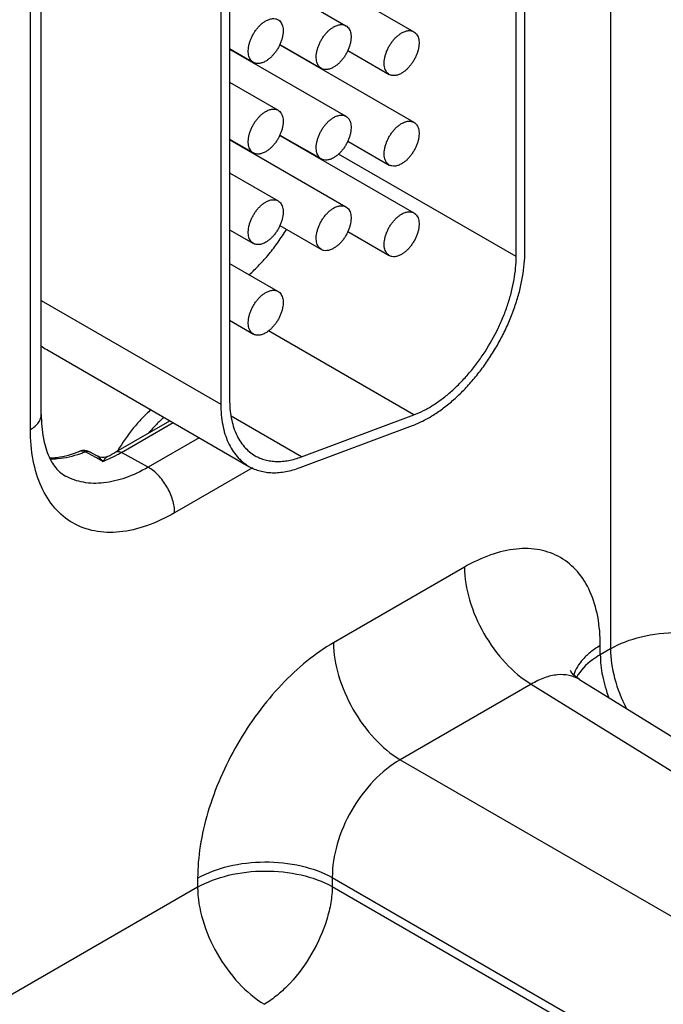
# Model space of a CAD drawing. Header units: inches. Extents: x 0 to 34, y 0 to 22.
# Tile 136 of 139: x 30.563 to 31.085, y 17.938 to 18.737. Entities that reach past the tile are written whole.
import ezdxf

# ---------------------------------------------------------------- set-up
doc = ezdxf.new("R2010")
doc.units = ezdxf.units.IN
doc.header["$LTSCALE"] = 1.87
doc.header["$MEASUREMENT"] = 0
doc.layers.get('0').update_dxf_attribs({"linetype": 'CONTINUOUS'})

msp = doc.modelspace()

# ---------------------------------------------------------------- linework, layer by layer
at = {"color": 7, "linetype": 'CONTINUOUS'}
for p, q in [((31.04232, 19.36479), (31.04232, 18.22621)), ((30.97282, 18.54851), (30.97282, 18.92898)), ((30.96575, 18.54442), (30.96575, 18.9249)), ((30.58027, 18.41638), (30.58027, 18.85482)), ((30.57149, 18.40413), (30.57149, 18.84257)), ((30.73424, 18.78568), (30.82761, 18.73177)), ((30.77385, 18.78976), (30.88276, 18.72687)), ((30.72604, 18.76792), (30.72604, 18.42459)), ((30.73311, 18.772), (30.73311, 18.42867)), ((30.73311, 18.71319), (30.75245, 18.70202)), ((30.73311, 18.71285), (30.82761, 18.65829)), ((30.77385, 18.71628), (30.88276, 18.65339)), ((30.77397, 18.71655), (30.80761, 18.69713)), ((30.82912, 18.71166), (30.86276, 18.69223)), ((30.8017, 18.7002), (30.8017, 18.70054)), ((30.73311, 18.6859), (30.77245, 18.66318)), ((30.73311, 18.63971), (30.75245, 18.62854)), ((30.73311, 18.63937), (30.82761, 18.5848)), ((30.77385, 18.64279), (30.88276, 18.57991)), ((30.77397, 18.64307), (30.80761, 18.62365)), ((30.82912, 18.63818), (30.86276, 18.61875)), ((30.96575, 18.54442), (30.82158, 18.62766)), ((30.73311, 18.61242), (30.77245, 18.5897)), ((30.77397, 18.56959), (30.80761, 18.55016)), ((30.73311, 18.56623), (30.75245, 18.55506)), ((30.82912, 18.56469), (30.86276, 18.54527)), ((30.73311, 18.53894), (30.77245, 18.51622)), ((30.58027, 18.50875), (30.72604, 18.42459)), ((30.73311, 18.49275), (30.75245, 18.48158)), ((30.88276, 18.4161), (30.76469, 18.48427)), ((30.58477, 18.46896), (30.74882, 18.37424)), ((30.79154, 18.382), (30.73435, 18.41502)), ((30.79154, 18.382), (30.88276, 18.4161)), ((30.6409, 18.38596), (30.6847, 18.41126)), ((30.64529, 18.38558), (30.68723, 18.4098)), ((30.79031, 18.37325), (30.88153, 18.40735)), ((30.70851, 18.39751), (30.66695, 18.37351)), ((30.6185, 18.38463), (30.61589, 18.38605)), ((30.62516, 18.38103), (30.6185, 18.38463)), ((30.62594, 18.38247), (30.61928, 18.38607)), ((30.66695, 18.37351), (30.64529, 18.38558)), ((30.63027, 18.37827), (30.62516, 18.38103)), ((30.7517, 18.37303), (30.68853, 18.33656)), ((30.92376, 18.29248), (30.81748, 18.23111)), ((31.03405, 18.22144), (31.03405, 18.22881)), ((31.04232, 18.22621), (31.03405, 18.22144)), ((31.01723, 18.20122), (32.0277, 17.57633)), ((30.97795, 18.19751), (30.87167, 18.13614)), ((30.97795, 18.19751), (31.98773, 17.57305)), ((30.87167, 18.13614), (31.91732, 17.5324)), ((30.70718, 18.04008), (30.70718, 18.03271)), ((30.81652, 18.04063), (31.86217, 17.43688)), ((30.81652, 18.04063), (30.81652, 18.03325)), ((30.70718, 18.03271), (30.37644, 17.84175)), ((30.81652, 18.03325), (31.86217, 17.42951))]:
    msp.add_line(p, q, dxfattribs=at)
for points in [[(30.63411, 18.38232), (30.63395, 18.38224), (30.63254, 18.38172), (30.63097, 18.38144), (30.6293, 18.38144), (30.62764, 18.38176), (30.62609, 18.38239), (30.62594, 18.38247)], [(31.01723, 18.20122), (31.01491, 18.20284), (31.01262, 18.20488), (31.01103, 18.2067), (31.01011, 18.20804), (31.00985, 18.2085)]]:
    msp.add_lwpolyline(points, dxfattribs=at)
for centre, radius, start, end in [((30.6033, 18.50102), 0.03704, 231.03406, 239.96835), ((30.615, 18.37808), 0.00907, 93.8073, 111.37098), ((30.58063, 18.47586), 0.09648, 289.13019, 291.43515), ((30.58113, 18.48925), 0.11934, 296.35637, 300.05549), ((30.58792, 18.48407), 0.11397, 294.44164, 298.36294), ((30.58274, 18.49389), 0.12508, 298.31398, 300.00865), ((30.59229, 18.47441), 0.10337, 291.55396, 294.45239)]:
    msp.add_arc(centre, radius, start, end, dxfattribs=at)
for points, knots in [([(30.75245, 18.70202), (30.75196, 18.70231), (30.75102, 18.70302), (30.7499, 18.70445), (30.74906, 18.70619), (30.74852, 18.7082), (30.74827, 18.71045), (30.74834, 18.71288), (30.7487, 18.71545), (30.74936, 18.7181), (30.75029, 18.72077), (30.75149, 18.72342), (30.75292, 18.72598), (30.75455, 18.7284), (30.75635, 18.73062), (30.75829, 18.7326), (30.76031, 18.7343), (30.76174, 18.73526), (30.76245, 18.73567)], [0, 0, 0, 0, 0.042814, 0.087398, 0.135176, 0.187088, 0.243532, 0.304489, 0.369588, 0.438193, 0.509492, 0.582529, 0.656278, 0.729655, 0.801627, 0.871265, 0.937686, 1, 1, 1, 1]), ([(30.76245, 18.73567), (30.76333, 18.73618), (30.76508, 18.73701), (30.76776, 18.73766), (30.7699, 18.7376), (30.77143, 18.73718), (30.77213, 18.73685), (30.77245, 18.73666)], [0, 0, 0, 0, 0.289326, 0.548705, 0.78167, 0.891839, 1, 1, 1, 1]), ([(30.77245, 18.73666), (30.77295, 18.73638), (30.77388, 18.73566), (30.77501, 18.73424), (30.77585, 18.7325), (30.77639, 18.73049), (30.77663, 18.72824), (30.77657, 18.72581), (30.77621, 18.72324), (30.77555, 18.72059), (30.77461, 18.71792), (30.77342, 18.71527), (30.77199, 18.71271), (30.77036, 18.71029), (30.76855, 18.70807), (30.76662, 18.70608), (30.7646, 18.70438), (30.76317, 18.70343), (30.76245, 18.70302)], [0, 0, 0, 0, 0.042814, 0.087398, 0.135176, 0.187088, 0.243532, 0.304489, 0.369588, 0.438193, 0.509492, 0.582529, 0.656278, 0.729655, 0.801627, 0.871265, 0.937686, 1, 1, 1, 1]), ([(30.80761, 18.69713), (30.80711, 18.69741), (30.80618, 18.69813), (30.80506, 18.69955), (30.80421, 18.70129), (30.80367, 18.7033), (30.80343, 18.70555), (30.80349, 18.70798), (30.80385, 18.71055), (30.80451, 18.7132), (30.80545, 18.71588), (30.80664, 18.71852), (30.80807, 18.72108), (30.80971, 18.7235), (30.81151, 18.72572), (30.81344, 18.72771), (30.81546, 18.72941), (30.81689, 18.73036), (30.81761, 18.73078)], [0, 0, 0, 0, 0.042814, 0.087398, 0.135176, 0.187088, 0.243532, 0.304489, 0.369588, 0.438193, 0.509492, 0.582529, 0.656278, 0.729655, 0.801627, 0.871265, 0.937686, 1, 1, 1, 1]), ([(30.81761, 18.73078), (30.81848, 18.73128), (30.82023, 18.73211), (30.82291, 18.73276), (30.82506, 18.73271), (30.82658, 18.73228), (30.82728, 18.73196), (30.82761, 18.73177)], [0, 0, 0, 0, 0.289326, 0.548705, 0.78167, 0.891839, 1, 1, 1, 1]), ([(30.82761, 18.73177), (30.8281, 18.73148), (30.82904, 18.73077), (30.83016, 18.72935), (30.831, 18.72761), (30.83154, 18.72559), (30.83179, 18.72335), (30.83172, 18.72091), (30.83136, 18.71835), (30.8307, 18.7157), (30.82977, 18.71302), (30.82857, 18.71037), (30.82714, 18.70782), (30.82551, 18.7054), (30.82371, 18.70317), (30.82177, 18.70119), (30.81975, 18.69949), (30.81833, 18.69853), (30.81761, 18.69812)], [0, 0, 0, 0, 0.042814, 0.087398, 0.135176, 0.187088, 0.243532, 0.304489, 0.369588, 0.438193, 0.509492, 0.582529, 0.656278, 0.729655, 0.801627, 0.871265, 0.937686, 1, 1, 1, 1]), ([(30.87276, 18.72588), (30.87364, 18.72639), (30.87539, 18.72722), (30.87807, 18.72787), (30.88021, 18.72781), (30.88174, 18.72739), (30.88243, 18.72706), (30.88276, 18.72687)], [0, 0, 0, 0, 0.289326, 0.548705, 0.78167, 0.891839, 1, 1, 1, 1]), ([(30.88276, 18.72687), (30.88326, 18.72659), (30.88419, 18.72587), (30.88531, 18.72445), (30.88616, 18.72271), (30.8867, 18.7207), (30.88694, 18.71845), (30.88688, 18.71602), (30.88652, 18.71345), (30.88586, 18.7108), (30.88492, 18.70812), (30.88373, 18.70548), (30.8823, 18.70292), (30.88066, 18.7005), (30.87886, 18.69828), (30.87693, 18.69629), (30.87491, 18.69459), (30.87348, 18.69364), (30.87276, 18.69322)], [0, 0, 0, 0, 0.042814, 0.087398, 0.135176, 0.187088, 0.243532, 0.304489, 0.369588, 0.438193, 0.509492, 0.582529, 0.656278, 0.729655, 0.801627, 0.871265, 0.937686, 1, 1, 1, 1]), ([(30.86276, 18.69223), (30.86227, 18.69252), (30.86133, 18.69323), (30.86021, 18.69466), (30.85937, 18.69639), (30.85883, 18.69841), (30.85858, 18.70066), (30.85864, 18.70309), (30.85901, 18.70566), (30.85967, 18.70831), (30.8606, 18.71098), (30.8618, 18.71363), (30.86323, 18.71619), (30.86486, 18.7186), (30.86666, 18.72083), (30.86859, 18.72281), (30.87062, 18.72451), (30.87204, 18.72547), (30.87276, 18.72588)], [0, 0, 0, 0, 0.042814, 0.087398, 0.135176, 0.187088, 0.243532, 0.304489, 0.369588, 0.438193, 0.509492, 0.582529, 0.656278, 0.729655, 0.801627, 0.871265, 0.937686, 1, 1, 1, 1]), ([(30.76245, 18.70302), (30.76158, 18.70251), (30.75983, 18.70168), (30.75715, 18.70103), (30.75501, 18.70109), (30.75348, 18.70151), (30.75278, 18.70184), (30.75245, 18.70202)], [0, 0, 0, 0, 0.289326, 0.548705, 0.78167, 0.891839, 1, 1, 1, 1]), ([(30.81761, 18.69812), (30.81673, 18.69761), (30.81498, 18.69678), (30.8123, 18.69613), (30.81016, 18.69619), (30.80863, 18.69661), (30.80794, 18.69694), (30.80761, 18.69713)], [0, 0, 0, 0, 0.289326, 0.548705, 0.78167, 0.891839, 1, 1, 1, 1]), ([(30.87276, 18.69322), (30.87188, 18.69272), (30.87014, 18.69189), (30.86746, 18.69124), (30.86531, 18.69129), (30.86379, 18.69172), (30.86309, 18.69204), (30.86276, 18.69223)], [0, 0, 0, 0, 0.289326, 0.548705, 0.78167, 0.891839, 1, 1, 1, 1]), ([(30.76245, 18.66219), (30.76333, 18.6627), (30.76508, 18.66353), (30.76776, 18.66418), (30.7699, 18.66412), (30.77143, 18.6637), (30.77213, 18.66337), (30.77245, 18.66318)], [0, 0, 0, 0, 0.289326, 0.548705, 0.78167, 0.891839, 1, 1, 1, 1]), ([(30.77245, 18.66318), (30.77295, 18.6629), (30.77388, 18.66218), (30.77501, 18.66076), (30.77585, 18.65902), (30.77639, 18.65701), (30.77663, 18.65476), (30.77657, 18.65233), (30.77621, 18.64976), (30.77555, 18.64711), (30.77461, 18.64443), (30.77342, 18.64179), (30.77199, 18.63923), (30.77036, 18.63681), (30.76855, 18.63459), (30.76662, 18.6326), (30.7646, 18.6309), (30.76317, 18.62995), (30.76245, 18.62953)], [0, 0, 0, 0, 0.042814, 0.087398, 0.135176, 0.187088, 0.243532, 0.304489, 0.369588, 0.438193, 0.509492, 0.582529, 0.656278, 0.729655, 0.801627, 0.871265, 0.937686, 1, 1, 1, 1]), ([(30.75245, 18.62854), (30.75196, 18.62883), (30.75102, 18.62954), (30.7499, 18.63097), (30.74906, 18.6327), (30.74852, 18.63472), (30.74827, 18.63696), (30.74834, 18.6394), (30.7487, 18.64196), (30.74936, 18.64461), (30.75029, 18.64729), (30.75149, 18.64994), (30.75292, 18.6525), (30.75455, 18.65491), (30.75635, 18.65714), (30.75829, 18.65912), (30.76031, 18.66082), (30.76174, 18.66178), (30.76245, 18.66219)], [0, 0, 0, 0, 0.042814, 0.087398, 0.135176, 0.187088, 0.243532, 0.304489, 0.369588, 0.438193, 0.509492, 0.582529, 0.656278, 0.729655, 0.801627, 0.871265, 0.937686, 1, 1, 1, 1]), ([(30.80761, 18.62365), (30.80711, 18.62393), (30.80618, 18.62465), (30.80506, 18.62607), (30.80421, 18.62781), (30.80367, 18.62982), (30.80343, 18.63207), (30.80349, 18.6345), (30.80385, 18.63707), (30.80451, 18.63972), (30.80545, 18.6424), (30.80664, 18.64504), (30.80807, 18.6476), (30.80971, 18.65002), (30.81151, 18.65224), (30.81344, 18.65423), (30.81546, 18.65593), (30.81689, 18.65688), (30.81761, 18.6573)], [0, 0, 0, 0, 0.042814, 0.087398, 0.135176, 0.187088, 0.243532, 0.304489, 0.369588, 0.438193, 0.509492, 0.582529, 0.656278, 0.729655, 0.801627, 0.871265, 0.937686, 1, 1, 1, 1]), ([(30.81761, 18.6573), (30.81848, 18.6578), (30.82023, 18.65863), (30.82291, 18.65928), (30.82506, 18.65923), (30.82658, 18.6588), (30.82728, 18.65848), (30.82761, 18.65829)], [0, 0, 0, 0, 0.289326, 0.548705, 0.78167, 0.891839, 1, 1, 1, 1]), ([(30.82761, 18.65829), (30.8281, 18.658), (30.82904, 18.65729), (30.83016, 18.65586), (30.831, 18.65412), (30.83154, 18.65211), (30.83179, 18.64986), (30.83172, 18.64743), (30.83136, 18.64486), (30.8307, 18.64221), (30.82977, 18.63954), (30.82857, 18.63689), (30.82714, 18.63433), (30.82551, 18.63192), (30.82371, 18.62969), (30.82177, 18.62771), (30.81975, 18.62601), (30.81833, 18.62505), (30.81761, 18.62464)], [0, 0, 0, 0, 0.042814, 0.087398, 0.135176, 0.187088, 0.243532, 0.304489, 0.369588, 0.438193, 0.509492, 0.582529, 0.656278, 0.729655, 0.801627, 0.871265, 0.937686, 1, 1, 1, 1]), ([(30.86276, 18.61875), (30.86227, 18.61904), (30.86133, 18.61975), (30.86021, 18.62117), (30.85937, 18.62291), (30.85883, 18.62493), (30.85858, 18.62717), (30.85864, 18.62961), (30.85901, 18.63217), (30.85967, 18.63482), (30.8606, 18.6375), (30.8618, 18.64015), (30.86323, 18.6427), (30.86486, 18.64512), (30.86666, 18.64735), (30.86859, 18.64933), (30.87062, 18.65103), (30.87204, 18.65199), (30.87276, 18.6524)], [0, 0, 0, 0, 0.042814, 0.087398, 0.135176, 0.187088, 0.243532, 0.304489, 0.369588, 0.438193, 0.509492, 0.582529, 0.656278, 0.729655, 0.801627, 0.871265, 0.937686, 1, 1, 1, 1]), ([(30.87276, 18.6524), (30.87364, 18.65291), (30.87539, 18.65374), (30.87807, 18.65439), (30.88021, 18.65433), (30.88174, 18.65391), (30.88243, 18.65358), (30.88276, 18.65339)], [0, 0, 0, 0, 0.289326, 0.548705, 0.78167, 0.891839, 1, 1, 1, 1]), ([(30.88276, 18.65339), (30.88326, 18.65311), (30.88419, 18.65239), (30.88531, 18.65097), (30.88616, 18.64923), (30.8867, 18.64721), (30.88694, 18.64497), (30.88688, 18.64254), (30.88652, 18.63997), (30.88586, 18.63732), (30.88492, 18.63464), (30.88373, 18.632), (30.8823, 18.62944), (30.88066, 18.62702), (30.87886, 18.6248), (30.87693, 18.62281), (30.87491, 18.62111), (30.87348, 18.62016), (30.87276, 18.61974)], [0, 0, 0, 0, 0.042814, 0.087398, 0.135176, 0.187088, 0.243532, 0.304489, 0.369588, 0.438193, 0.509492, 0.582529, 0.656278, 0.729655, 0.801627, 0.871265, 0.937686, 1, 1, 1, 1]), ([(30.76245, 18.62953), (30.76158, 18.62903), (30.75983, 18.6282), (30.75715, 18.62755), (30.75501, 18.6276), (30.75348, 18.62803), (30.75278, 18.62835), (30.75245, 18.62854)], [0, 0, 0, 0, 0.289326, 0.548705, 0.78167, 0.891839, 1, 1, 1, 1]), ([(30.81761, 18.62464), (30.81673, 18.62413), (30.81498, 18.6233), (30.8123, 18.62265), (30.81016, 18.62271), (30.80863, 18.62313), (30.80794, 18.62346), (30.80761, 18.62365)], [0, 0, 0, 0, 0.289326, 0.548705, 0.78167, 0.891839, 1, 1, 1, 1]), ([(30.87276, 18.61974), (30.87188, 18.61923), (30.87014, 18.61841), (30.86746, 18.61775), (30.86531, 18.61781), (30.86379, 18.61824), (30.86309, 18.61856), (30.86276, 18.61875)], [0, 0, 0, 0, 0.289326, 0.548705, 0.78167, 0.891839, 1, 1, 1, 1]), ([(30.75245, 18.55506), (30.75196, 18.55534), (30.75102, 18.55606), (30.7499, 18.55748), (30.74906, 18.55922), (30.74852, 18.56124), (30.74827, 18.56348), (30.74834, 18.56591), (30.7487, 18.56848), (30.74936, 18.57113), (30.75029, 18.57381), (30.75149, 18.57645), (30.75292, 18.57901), (30.75455, 18.58143), (30.75635, 18.58366), (30.75829, 18.58564), (30.76031, 18.58734), (30.76174, 18.58829), (30.76245, 18.58871)], [0, 0, 0, 0, 0.042814, 0.087398, 0.135176, 0.187088, 0.243532, 0.304489, 0.369588, 0.438193, 0.509492, 0.582529, 0.656278, 0.729655, 0.801627, 0.871265, 0.937686, 1, 1, 1, 1]), ([(30.76245, 18.58871), (30.76333, 18.58922), (30.76508, 18.59005), (30.76776, 18.5907), (30.7699, 18.59064), (30.77143, 18.59022), (30.77213, 18.58989), (30.77245, 18.5897)], [0, 0, 0, 0, 0.289326, 0.548705, 0.78167, 0.891839, 1, 1, 1, 1]), ([(30.77245, 18.5897), (30.77295, 18.58941), (30.77388, 18.5887), (30.77501, 18.58728), (30.77585, 18.58554), (30.77639, 18.58352), (30.77663, 18.58128), (30.77657, 18.57885), (30.77621, 18.57628), (30.77555, 18.57363), (30.77461, 18.57095), (30.77342, 18.56831), (30.77199, 18.56575), (30.77036, 18.56333), (30.76855, 18.5611), (30.76662, 18.55912), (30.7646, 18.55742), (30.76317, 18.55646), (30.76245, 18.55605)], [0, 0, 0, 0, 0.042814, 0.087398, 0.135176, 0.187088, 0.243532, 0.304489, 0.369588, 0.438193, 0.509492, 0.582529, 0.656278, 0.729655, 0.801627, 0.871265, 0.937686, 1, 1, 1, 1]), ([(30.80761, 18.55016), (30.80711, 18.55045), (30.80618, 18.55116), (30.80506, 18.55259), (30.80421, 18.55433), (30.80367, 18.55634), (30.80343, 18.55859), (30.80349, 18.56102), (30.80385, 18.56359), (30.80451, 18.56624), (30.80545, 18.56891), (30.80664, 18.57156), (30.80807, 18.57412), (30.80971, 18.57654), (30.81151, 18.57876), (30.81344, 18.58074), (30.81546, 18.58244), (30.81689, 18.5834), (30.81761, 18.58381)], [0, 0, 0, 0, 0.042814, 0.087398, 0.135176, 0.187088, 0.243532, 0.304489, 0.369588, 0.438193, 0.509492, 0.582529, 0.656278, 0.729655, 0.801627, 0.871265, 0.937686, 1, 1, 1, 1]), ([(30.81761, 18.58381), (30.81848, 18.58432), (30.82023, 18.58515), (30.82291, 18.5858), (30.82506, 18.58574), (30.82658, 18.58532), (30.82728, 18.58499), (30.82761, 18.5848)], [0, 0, 0, 0, 0.289326, 0.548705, 0.78167, 0.891839, 1, 1, 1, 1]), ([(30.82761, 18.5848), (30.8281, 18.58452), (30.82904, 18.5838), (30.83016, 18.58238), (30.831, 18.58064), (30.83154, 18.57863), (30.83179, 18.57638), (30.83172, 18.57395), (30.83136, 18.57138), (30.8307, 18.56873), (30.82977, 18.56606), (30.82857, 18.56341), (30.82714, 18.56085), (30.82551, 18.55843), (30.82371, 18.55621), (30.82177, 18.55422), (30.81975, 18.55252), (30.81833, 18.55157), (30.81761, 18.55115)], [0, 0, 0, 0, 0.042814, 0.087398, 0.135176, 0.187088, 0.243532, 0.304489, 0.369588, 0.438193, 0.509492, 0.582529, 0.656278, 0.729655, 0.801627, 0.871265, 0.937686, 1, 1, 1, 1]), ([(30.86276, 18.54527), (30.86227, 18.54555), (30.86133, 18.54627), (30.86021, 18.54769), (30.85937, 18.54943), (30.85883, 18.55144), (30.85858, 18.55369), (30.85864, 18.55612), (30.85901, 18.55869), (30.85967, 18.56134), (30.8606, 18.56402), (30.8618, 18.56666), (30.86323, 18.56922), (30.86486, 18.57164), (30.86666, 18.57386), (30.86859, 18.57585), (30.87062, 18.57755), (30.87204, 18.5785), (30.87276, 18.57892)], [0, 0, 0, 0, 0.042814, 0.087398, 0.135176, 0.187088, 0.243532, 0.304489, 0.369588, 0.438193, 0.509492, 0.582529, 0.656278, 0.729655, 0.801627, 0.871265, 0.937686, 1, 1, 1, 1]), ([(30.87276, 18.57892), (30.87364, 18.57942), (30.87539, 18.58025), (30.87807, 18.5809), (30.88021, 18.58085), (30.88174, 18.58042), (30.88243, 18.5801), (30.88276, 18.57991)], [0, 0, 0, 0, 0.289326, 0.548705, 0.78167, 0.891839, 1, 1, 1, 1]), ([(30.88276, 18.57991), (30.88326, 18.57962), (30.88419, 18.57891), (30.88531, 18.57749), (30.88616, 18.57575), (30.8867, 18.57373), (30.88694, 18.57149), (30.88688, 18.56905), (30.88652, 18.56649), (30.88586, 18.56384), (30.88492, 18.56116), (30.88373, 18.55851), (30.8823, 18.55596), (30.88066, 18.55354), (30.87886, 18.55131), (30.87693, 18.54933), (30.87491, 18.54763), (30.87348, 18.54667), (30.87276, 18.54626)], [0, 0, 0, 0, 0.042814, 0.087398, 0.135176, 0.187088, 0.243532, 0.304489, 0.369588, 0.438193, 0.509492, 0.582529, 0.656278, 0.729655, 0.801627, 0.871265, 0.937686, 1, 1, 1, 1]), ([(30.74898, 18.52974), (30.75185, 18.53227), (30.75747, 18.53768), (30.76533, 18.54654), (30.77267, 18.55618), (30.77713, 18.56301), (30.77925, 18.56652)], [0, 0, 0, 0, 0.240177, 0.488476, 0.742583, 1, 1, 1, 1]), ([(30.76245, 18.55605), (30.76158, 18.55554), (30.75983, 18.55471), (30.75715, 18.55406), (30.75501, 18.55412), (30.75348, 18.55454), (30.75278, 18.55487), (30.75245, 18.55506)], [0, 0, 0, 0, 0.289326, 0.548705, 0.78167, 0.891839, 1, 1, 1, 1]), ([(30.81761, 18.55115), (30.81673, 18.55065), (30.81498, 18.54982), (30.8123, 18.54917), (30.81016, 18.54923), (30.80863, 18.54965), (30.80794, 18.54998), (30.80761, 18.55016)], [0, 0, 0, 0, 0.289326, 0.548705, 0.78167, 0.891839, 1, 1, 1, 1]), ([(30.87276, 18.54626), (30.87188, 18.54575), (30.87014, 18.54492), (30.86746, 18.54427), (30.86531, 18.54433), (30.86379, 18.54475), (30.86309, 18.54508), (30.86276, 18.54527)], [0, 0, 0, 0, 0.289326, 0.548705, 0.78167, 0.891839, 1, 1, 1, 1]), ([(30.88153, 18.40735), (30.8844, 18.40842), (30.89018, 18.41098), (30.89865, 18.41579), (30.90708, 18.42164), (30.91536, 18.42846), (30.9234, 18.43616), (30.93111, 18.44465), (30.93838, 18.45384), (30.94515, 18.46362), (30.95133, 18.47387), (30.95684, 18.48446), (30.96162, 18.49529), (30.96562, 18.50621), (30.96879, 18.5171), (30.97109, 18.52784), (30.97248, 18.53829), (30.97282, 18.54516), (30.97282, 18.54851)], [0, 0, 0, 0, 0.052011, 0.107177, 0.165268, 0.226024, 0.289128, 0.354159, 0.42065, 0.488094, 0.555968, 0.623735, 0.690861, 0.756822, 0.821124, 0.883348, 0.943107, 1, 1, 1, 1]), ([(30.88276, 18.4161), (30.88537, 18.41707), (30.89062, 18.4194), (30.89833, 18.42378), (30.90599, 18.42909), (30.91351, 18.43529), (30.92082, 18.44229), (30.92783, 18.45001), (30.93444, 18.45836), (30.94266, 18.47023), (30.94975, 18.48288), (30.95557, 18.49604), (30.95921, 18.50597), (30.96208, 18.51587), (30.96417, 18.52563), (30.96544, 18.53513), (30.96575, 18.54138), (30.96575, 18.54442)], [0, 0, 0, 0, 0.052025, 0.107189, 0.165274, 0.226038, 0.289149, 0.354184, 0.420677, 0.488127, 0.623709, 0.690839, 0.756807, 0.821117, 0.883336, 0.943091, 1, 1, 1, 1]), ([(30.75245, 18.48158), (30.75196, 18.48186), (30.75102, 18.48258), (30.7499, 18.484), (30.74906, 18.48574), (30.74852, 18.48775), (30.74827, 18.49), (30.74834, 18.49243), (30.7487, 18.495), (30.74936, 18.49765), (30.75029, 18.50033), (30.75149, 18.50297), (30.75292, 18.50553), (30.75455, 18.50795), (30.75635, 18.51017), (30.75829, 18.51216), (30.76031, 18.51386), (30.76174, 18.51481), (30.76245, 18.51523)], [0, 0, 0, 0, 0.042814, 0.087398, 0.135176, 0.187088, 0.243532, 0.304489, 0.369588, 0.438193, 0.509492, 0.582529, 0.656278, 0.729655, 0.801627, 0.871265, 0.937686, 1, 1, 1, 1]), ([(30.76245, 18.51523), (30.76333, 18.51573), (30.76508, 18.51656), (30.76776, 18.51721), (30.7699, 18.51716), (30.77143, 18.51673), (30.77213, 18.51641), (30.77245, 18.51622)], [0, 0, 0, 0, 0.289326, 0.548705, 0.78167, 0.891839, 1, 1, 1, 1]), ([(30.77245, 18.51622), (30.77295, 18.51593), (30.77388, 18.51522), (30.77501, 18.51379), (30.77585, 18.51206), (30.77639, 18.51004), (30.77663, 18.5078), (30.77657, 18.50536), (30.77621, 18.5028), (30.77555, 18.50015), (30.77461, 18.49747), (30.77342, 18.49482), (30.77199, 18.49226), (30.77036, 18.48985), (30.76855, 18.48762), (30.76662, 18.48564), (30.7646, 18.48394), (30.76317, 18.48298), (30.76245, 18.48257)], [0, 0, 0, 0, 0.042814, 0.087398, 0.135176, 0.187088, 0.243532, 0.304489, 0.369588, 0.438193, 0.509492, 0.582529, 0.656278, 0.729655, 0.801627, 0.871265, 0.937686, 1, 1, 1, 1]), ([(30.76245, 18.48257), (30.76158, 18.48206), (30.75983, 18.48123), (30.75715, 18.48058), (30.75501, 18.48064), (30.75348, 18.48106), (30.75278, 18.48139), (30.75245, 18.48158)], [0, 0, 0, 0, 0.289326, 0.548705, 0.78167, 0.891839, 1, 1, 1, 1]), ([(30.72604, 18.42459), (30.72604, 18.42173), (30.72627, 18.41614), (30.72737, 18.40806), (30.7292, 18.40055), (30.73176, 18.39369), (30.73502, 18.38756), (30.73897, 18.38221), (30.74355, 18.3777), (30.74701, 18.37528), (30.74882, 18.37424)], [0, 0, 0, 0, 0.148463, 0.289457, 0.422749, 0.548658, 0.667993, 0.781925, 0.891983, 1, 1, 1, 1]), ([(30.73311, 18.42867), (30.73311, 18.42607), (30.73332, 18.42099), (30.73432, 18.41364), (30.73599, 18.40681), (30.73831, 18.40058), (30.74128, 18.39501), (30.74486, 18.39014), (30.74903, 18.38605), (30.75218, 18.38385), (30.75382, 18.3829)], [0, 0, 0, 0, 0.148521, 0.289497, 0.422741, 0.548644, 0.667994, 0.781938, 0.891987, 1, 1, 1, 1]), ([(30.57149, 18.40413), (30.5728, 18.40489), (30.57519, 18.40653), (30.57805, 18.40953), (30.57985, 18.41285), (30.58027, 18.41523), (30.58027, 18.41638)], [0, 0, 0, 0, 0.289802, 0.54904, 0.782223, 1, 1, 1, 1]), ([(30.58027, 18.41638), (30.58027, 18.40984), (30.58116, 18.39806), (30.58554, 18.3829), (30.59188, 18.37232), (30.59735, 18.36779), (30.60002, 18.36632)], [0, 0, 0, 0, 0.349557, 0.628416, 0.837063, 1, 1, 1, 1]), ([(30.66939, 18.4203), (30.66682, 18.41802), (30.66178, 18.41314), (30.65233, 18.40237), (30.64611, 18.39338), (30.64239, 18.38707)], [0, 0, 0, 0, 0.240292, 0.488768, 1, 1, 1, 1]), ([(30.67998, 18.41416), (30.67782, 18.41225), (30.67358, 18.4082), (30.66963, 18.40386), (30.66771, 18.40161)], [0, 0, 0, 0, 0.49266, 1, 1, 1, 1]), ([(30.68853, 18.33656), (30.68127, 18.33236), (30.66682, 18.32549), (30.64461, 18.32013), (30.62376, 18.32066), (30.60521, 18.32738), (30.5901, 18.34009), (30.57922, 18.35788), (30.57275, 18.37979), (30.57149, 18.39574), (30.57149, 18.40413)], [0, 0, 0, 0, 0.144904, 0.274533, 0.391125, 0.500011, 0.608895, 0.725481, 0.855103, 1, 1, 1, 1]), ([(30.58704, 18.38106), (30.58899, 18.38112), (30.59741, 18.38183), (30.60565, 18.38416), (30.6117, 18.38653)], [0, 0, 0, 0, 0.230743, 1, 1, 1, 1]), ([(30.58738, 18.38031), (30.58938, 18.38029), (30.59782, 18.38063), (30.60616, 18.38259), (30.61225, 18.38471)], [0, 0, 0, 0, 0.236321, 1, 1, 1, 1]), ([(30.6117, 18.38653), (30.61233, 18.38678), (30.61383, 18.38694), (30.61522, 18.38642), (30.61589, 18.38605)], [0, 0, 0, 0, 0.471471, 1, 1, 1, 1]), ([(30.61589, 18.38605), (30.61646, 18.38628), (30.61762, 18.38658), (30.61881, 18.38632), (30.61928, 18.38607)], [0, 0, 0, 0, 0.535772, 1, 1, 1, 1]), ([(30.6409, 18.38596), (30.64149, 18.38631), (30.6431, 18.38657), (30.64456, 18.38599), (30.64529, 18.38558)], [0, 0, 0, 0, 0.450719, 1, 1, 1, 1]), ([(30.63027, 18.37827), (30.6296, 18.37915), (30.6283, 18.38069), (30.62674, 18.38203), (30.62594, 18.38247)], [0, 0, 0, 0, 0.547156, 1, 1, 1, 1]), ([(30.63027, 18.37827), (30.63089, 18.37913), (30.63181, 18.38033), (30.63313, 18.38166), (30.63378, 18.38216), (30.63411, 18.38232)], [0, 0, 0, 0, 0.568341, 0.805438, 1, 1, 1, 1]), ([(30.75382, 18.3829), (30.75509, 18.38216), (30.75776, 18.38085), (30.76201, 18.37942), (30.76651, 18.37851), (30.77122, 18.37814), (30.77612, 18.3783), (30.78118, 18.379), (30.78636, 18.38022), (30.78981, 18.38136), (30.79154, 18.382)], [0, 0, 0, 0, 0.113227, 0.227755, 0.344803, 0.465474, 0.590715, 0.721294, 0.857664, 1, 1, 1, 1]), ([(30.66695, 18.37351), (30.66109, 18.37013), (30.64943, 18.36456), (30.63152, 18.36015), (30.61468, 18.36038), (30.60448, 18.36387), (30.60002, 18.36632)], [0, 0, 0, 0, 0.289389, 0.548744, 0.782253, 1, 1, 1, 1]), ([(30.68853, 18.33656), (30.68853, 18.34008), (30.6872, 18.3475), (30.68256, 18.3579), (30.6758, 18.36703), (30.67, 18.37181), (30.66695, 18.37351)], [0, 0, 0, 0, 0.237742, 0.501108, 0.763869, 1, 1, 1, 1]), ([(30.74882, 18.37424), (30.75022, 18.37343), (30.75315, 18.37199), (30.75783, 18.37041), (30.76278, 18.36941), (30.76796, 18.369), (30.77335, 18.36918), (30.77892, 18.36995), (30.78462, 18.37129), (30.78841, 18.37254), (30.79031, 18.37325)], [0, 0, 0, 0, 0.113226, 0.22774, 0.344777, 0.465456, 0.590735, 0.721362, 0.857726, 1, 1, 1, 1]), ([(31.03405, 18.22881), (31.03405, 18.23671), (31.03286, 18.25174), (31.02677, 18.27239), (31.01652, 18.28915), (31.00228, 18.30113), (30.98479, 18.30747), (30.96515, 18.30796), (30.94422, 18.30291), (30.93061, 18.29643), (30.92376, 18.29248)], [0, 0, 0, 0, 0.144896, 0.27452, 0.391106, 0.499989, 0.608873, 0.725466, 0.855096, 1, 1, 1, 1]), ([(30.92376, 18.29248), (30.92376, 18.28354), (30.92708, 18.2647), (30.93866, 18.23816), (30.95566, 18.21464), (30.97023, 18.20213), (30.97795, 18.19751)], [0, 0, 0, 0, 0.236699, 0.498902, 0.761702, 1, 1, 1, 1]), ([(31.04232, 18.22621), (31.05006, 18.23068), (31.06803, 18.23723), (31.09681, 18.24047), (31.12568, 18.23751), (31.1438, 18.23114), (31.15166, 18.22676)], [0, 0, 0, 0, 0.236705, 0.498908, 0.761705, 1, 1, 1, 1]), ([(30.81748, 18.23111), (30.80992, 18.22675), (30.79501, 18.21629), (30.77449, 18.1971), (30.75558, 18.1744), (30.73899, 18.14907), (30.72534, 18.12203), (30.71514, 18.09431), (30.70878, 18.06694), (30.70718, 18.0488), (30.70718, 18.04008)], [0, 0, 0, 0, 0.114156, 0.237329, 0.36698, 0.500006, 0.633031, 0.76268, 0.885849, 1, 1, 1, 1]), ([(30.81748, 18.23111), (30.81748, 18.22217), (30.82079, 18.20333), (30.83238, 18.17679), (30.84937, 18.15327), (30.86395, 18.14076), (30.87167, 18.13614)], [0, 0, 0, 0, 0.236699, 0.498902, 0.761702, 1, 1, 1, 1]), ([(31.03405, 18.22881), (31.03137, 18.22726), (31.02641, 18.22396), (31.02007, 18.21818), (31.01528, 18.21187), (31.01317, 18.20726), (31.01245, 18.20495)], [0, 0, 0, 0, 0.282354, 0.541736, 0.779592, 1, 1, 1, 1]), ([(31.04232, 18.22621), (31.04232, 18.21819), (31.045, 18.20129), (31.05128, 18.18548), (31.05534, 18.17759)], [0, 0, 0, 0, 0.474754, 1, 1, 1, 1]), ([(31.03405, 18.22144), (31.0319, 18.22019), (31.02437, 18.21533), (31.01778, 18.20866), (31.01471, 18.20294)], [0, 0, 0, 0, 0.277407, 1, 1, 1, 1]), ([(31.03405, 18.22144), (31.03405, 18.21574), (31.03542, 18.20379), (31.03881, 18.1923), (31.04101, 18.18646)], [0, 0, 0, 0, 0.477746, 1, 1, 1, 1]), ([(31.01723, 18.20122), (31.01466, 18.20281), (31.00873, 18.20515), (30.99879, 18.20551), (30.98822, 18.20293), (30.98138, 18.19956), (30.97795, 18.19751)], [0, 0, 0, 0, 0.218931, 0.451576, 0.710107, 1, 1, 1, 1]), ([(30.87167, 18.13614), (30.86373, 18.13172), (30.84872, 18.1194), (30.83129, 18.09578), (30.81955, 18.06888), (30.81638, 18.04971), (30.81652, 18.04063)], [0, 0, 0, 0, 0.237713, 0.500006, 0.762295, 1, 1, 1, 1]), ([(30.70718, 18.04008), (30.71492, 18.04454), (30.7329, 18.0511), (30.76167, 18.05433), (30.79054, 18.05137), (30.80867, 18.04501), (30.81652, 18.04063)], [0, 0, 0, 0, 0.236705, 0.498908, 0.761705, 1, 1, 1, 1]), ([(30.70718, 18.03271), (30.71492, 18.03718), (30.7329, 18.04373), (30.76167, 18.04697), (30.79054, 18.04401), (30.80867, 18.03764), (30.81652, 18.03326)], [0, 0, 0, 0, 0.236705, 0.498908, 0.761705, 1, 1, 1, 1]), ([(30.70718, 18.03271), (30.70718, 18.02378), (30.7105, 18.00493), (30.72208, 17.97839), (30.73908, 17.95487), (30.75365, 17.94236), (30.76138, 17.93775)], [0, 0, 0, 0, 0.236699, 0.498902, 0.761702, 1, 1, 1, 1]), ([(30.81652, 18.03325), (30.81645, 18.02892), (30.81553, 18.01991), (30.81102, 18.00138), (30.80088, 17.97862), (30.78624, 17.95845), (30.77244, 17.94528), (30.7651, 17.93997), (30.76138, 17.93775)], [0, 0, 0, 0, 0.113808, 0.237016, 0.499994, 0.762975, 0.886187, 1, 1, 1, 1])]:
    msp.add_open_spline(points, degree=3, knots=knots, dxfattribs=at)
msp.add_open_spline([(30.61928, 18.38607), (30.61782, 18.38686), (30.61606, 18.38724), (30.6144, 18.38713)], degree=3, dxfattribs=at)

doc.saveas('drawing.dxf')
